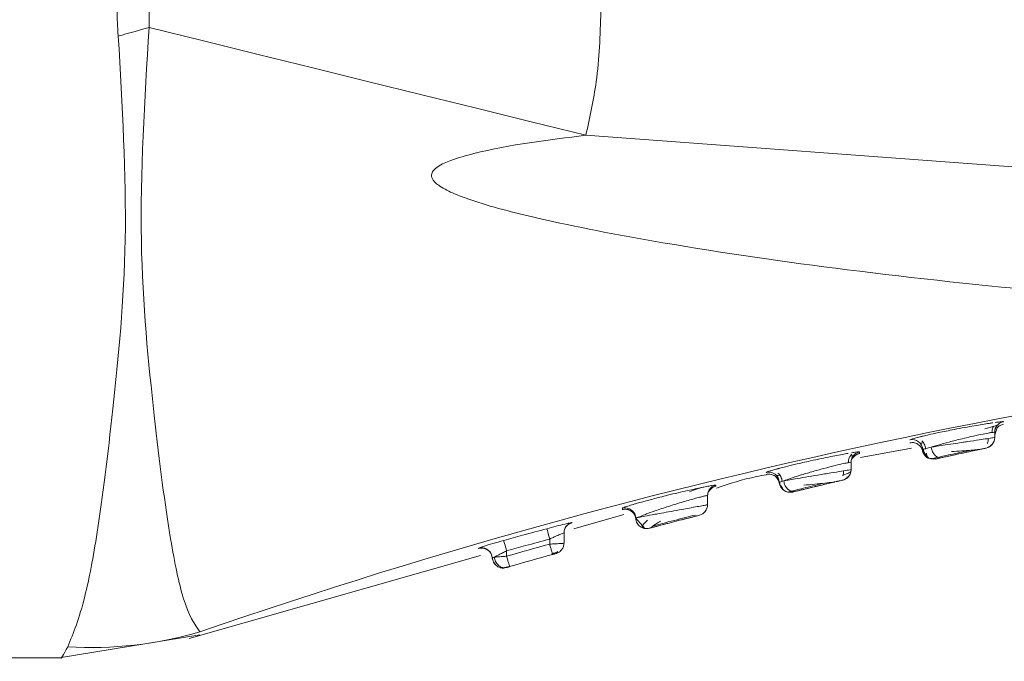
# Model space of a CAD drawing. Header units: millimetres. Extents: x -447 to 1924, y -61 to 422.
# Tile 45 of 57: x 1043 to 1057, y 153 to 162. Entities that reach past the tile are written whole.
import ezdxf

# ---------------------------------------------------------------- set-up
doc = ezdxf.new("R2010")
doc.units = ezdxf.units.MM

# ---------------------------------------------------------------- blocks, each defined once
blk = doc.blocks.new('Drawing View6')
at = {"color": 7, "linetype": 'Continuous', "lineweight": 18}
for p, q in [((-489.922, -19.845), (-505.117, -18.721)), ((-499.539, -22.742), (-499.511, -22.737)), ((-499.299, -22.712), (-499.299, -22.712)), ((-499.388, -22.798), (-499.422, -22.897)), ((-499.422, -22.86), (-499.422, -22.932)), ((-499.413, -22.809), (-499.408, -22.807)), ((-500.602, -22.964), (-500.602, -22.964)), ((-499.478, -23.05), (-499.476, -23.033)), ((-499.429, -22.966), (-499.425, -22.963)), ((-499.422, -22.932), (-499.422, -22.933)), ((-501.293, -23.212), (-500.58, -23.081)), ((-499.541, -23.079), (-499.541, -23.079)), ((-501.422, -23.278), (-501.422, -23.379)), ((-501.414, -23.229), (-501.388, -23.206)), ((-500.349, -23.219), (-500.242, -23.229)), ((-500.311, -23.229), (-500.302, -23.231)), ((-500.285, -23.224), (-500.21, -23.208)), ((-500.241, -23.231), (-500.247, -23.232)), ((-502.605, -23.418), (-502.605, -23.418)), ((-501.422, -23.379), (-501.422, -23.379)), ((-502.422, -23.555), (-502.422, -23.558)), ((-501.538, -23.525), (-501.538, -23.525)), ((-501.475, -23.493), (-501.475, -23.479)), ((-503.414, -23.694), (-503.39, -23.665)), ((-502.313, -23.69), (-502.303, -23.693)), ((-502.288, -23.69), (-502.247, -23.681)), ((-502.255, -23.679), (-502.248, -23.68)), ((-502.251, -23.694), (-502.237, -23.692)), ((-503.422, -23.742), (-503.422, -23.869)), ((-503.422, -23.869), (-503.422, -23.869)), ((-505.287, -24.204), (-504.59, -24.005)), ((-504.609, -23.917), (-504.609, -23.935)), ((-504.423, -24.056), (-504.298, -24.199)), ((-505.422, -24.261), (-505.422, -24.403)), ((-505.414, -24.214), (-505.391, -24.174)), ((-504.234, -24.196), (-504.234, -24.196)), ((-505.622, -24.348), (-505.622, -24.417)), ((-506.59, -24.465), (-506.613, -24.474)), ((-506.613, -24.474), (-506.613, -24.478)), ((-506.222, -24.512), (-506.222, -24.587)), ((-505.544, -24.551), (-505.538, -24.55)), ((-505.532, -24.548), (-505.532, -24.548)), ((-510.646, -25.733), (-506.586, -24.574)), ((-506.427, -24.58), (-506.422, -24.609)), ((-506.423, -24.608), (-506.418, -24.619)), ((-506.422, -24.609), (-506.42, -24.63)), ((-506.312, -24.746), (-506.3, -24.748)), ((-506.297, -24.749), (-506.294, -24.749)), ((-506.291, -24.748), (-506.276, -24.744)), ((-506.231, -24.745), (-506.231, -24.745)), ((-506.183, -24.724), (-506.181, -24.731)), ((-510.495, -25.64), (-510.495, -25.64)), ((-512.454, -26), (-510.497, -25.683)), ((-524.422, -26), (-512.422, -26))]:
    blk.add_line(p, q, dxfattribs=at)
at = {"color": 7, "linetype": 'Continuous', "lineweight": 18, "flags": 128}
for points in [[(-511.204, -17.219), (-510.444, -17.406), (-509.684, -17.594), (-508.923, -17.782), (-508.162, -17.97), (-507.401, -18.157), (-506.64, -18.345), (-505.878, -18.533), (-505.117, -18.721)], [(-503.422, -23.869), (-503.424, -23.894), (-503.424, -23.896)], [(-505.661, -24.203), (-505.66, -24.206), (-505.658, -24.215), (-505.654, -24.228), (-505.649, -24.246), (-505.643, -24.268), (-505.637, -24.293), (-505.629, -24.32), (-505.622, -24.348)], [(-506.262, -24.367), (-506.261, -24.371), (-506.259, -24.379), (-506.255, -24.393), (-506.25, -24.411), (-506.244, -24.433), (-506.237, -24.457), (-506.23, -24.484), (-506.222, -24.512)]]:
    blk.add_lwpolyline(points, dxfattribs=at)
at = {"color": 7, "linetype": 'Continuous', "lineweight": 18}
for centre, radius, start, end in [((-555.809, 141.901), 165.254, 285.50504, 285.6597), ((-484.463, -100.858), 79.595, 93.93271, 109.08989), ((-499.272, -22.86), 0.15, 139.623, 179.9993), ((-500.572, -23.111), 0.15, 5.1451, 101.3663), ((-499.572, -22.932), 0.15, 282.0074, 360), ((-499.572, -22.933), 0.15, 282.0074, 0), ((-501.272, -23.278), 0.15, 138.6002, 179.999), ((-500.273, -23.084), 0.15, 185.1215, 282.4167), ((-502.572, -23.564), 0.15, 3.5045, 102.8521), ((-501.572, -23.379), 0.15, 283.1798, 0), ((-501.572, -23.379), 0.15, 310.6672, 360), ((-502.273, -23.546), 0.15, 183.4844, 238.8136), ((-501.572, -23.379), 0.15, 283.1798, 310.6672), ((-503.272, -23.742), 0.15, 137.7374, 179.999), ((-502.273, -23.546), 0.15, 258.2627, 283.5906), ((-503.572, -23.869), 0.15, 284.3579, 360), ((-504.572, -24.063), 0.15, 2.1491, 104.2976), ((-505.272, -24.261), 0.15, 104.9021, 179.9979), ((-478.737, -120.891), 100.15, 105.5719, 105.92855), ((-506.572, -24.618), 0.15, 14.7505, 105.8046), ((-478.737, -120.891), 100, 105.5719, 105.92855), ((-478.737, -120.891), 100, 105.5719, 105.92855), ((-506.272, -24.601), 0.15, 259.4005, 285.9583), ((-512.015, -20.426), 5.432, 266.6004, 286.2563)]:
    blk.add_arc(centre, radius, start, end, dxfattribs=at)
for points, knots in [([(-511.633, -17.339), (-511.638, -17.275), (-511.647, -17.163), (-511.648, -17.049), (-511.648, -17)], [0, 0, 0, 0, 0.561067, 1, 1, 1, 1]), ([(-511.204, -17.219), (-511.204, -17.178), (-511.204, -17.105), (-511.204, -17.032), (-511.204, -17)], [0, 0, 0, 0, 0.5563326, 1, 1, 1, 1]), ([(-504.908, -17), (-504.919, -17.326), (-504.939, -17.907), (-505.063, -18.474), (-505.117, -18.721)], [0, 0, 0, 0, 0.5628918, 1, 1, 1, 1]), ([(-510.495, -25.64), (-510.572, -25.531), (-510.709, -25.337), (-510.931, -24.286), (-511.135, -22.666), (-511.385, -20.189), (-511.266, -18.233), (-511.204, -17.219)], [0, 0, 0, 0, 0.190168, 0.336226, 0.540876, 0.762003, 1, 1, 1, 1]), ([(-512.337, -25.848), (-512.257, -25.653), (-512.115, -25.308), (-511.899, -24.168), (-511.703, -22.55), (-511.467, -20.171), (-511.577, -18.303), (-511.633, -17.339)], [0, 0, 0, 0, 0.190009, 0.334651, 0.538338, 0.761528, 1, 1, 1, 1]), ([(-505.117, -18.721), (-505.643, -18.785), (-506.28, -18.862), (-506.96, -19.051), (-507.141, -19.128), (-507.218, -19.186), (-507.245, -19.215), (-507.261, -19.243), (-507.27, -19.274), (-507.266, -19.31), (-507.245, -19.349), (-507.207, -19.39), (-507.113, -19.461), (-506.915, -19.555), (-506.429, -19.724), (-505.459, -19.961), (-503.744, -20.284), (-501.384, -20.623), (-498.084, -20.974), (-494.231, -21.232), (-491.329, -21.28), (-489.922, -21.304)], [0, 0, 0, 0, 0.079633, 0.096416, 0.106506, 0.108989, 0.110947, 0.112535, 0.113904, 0.115836, 0.117972, 0.120667, 0.124353, 0.135955, 0.15357, 0.20236, 0.286651, 0.417176, 0.562519, 0.787792, 1, 1, 1, 1]), ([(-499.447, -22.727), (-499.464, -22.73), (-499.533, -22.74), (-499.671, -22.763), (-499.841, -22.793), (-500.013, -22.825), (-500.189, -22.861), (-500.33, -22.891), (-500.402, -22.908), (-500.432, -22.915), (-500.44, -22.917), (-500.442, -22.917), (-500.452, -22.92), (-500.459, -22.921), (-500.465, -22.923)], [0, 0, 0, 0, 0.069353, 0.27541, 0.393214, 0.520525, 0.710894, 0.848212, 0.932275, 0.954271, 0.960249, 0.961983, 0.96288, 1, 1, 1, 1]), ([(-499.561, -22.812), (-499.536, -22.805), (-499.486, -22.791), (-499.432, -22.776), (-499.394, -22.765), (-499.388, -22.763), (-499.385, -22.761)], [0, 0, 0, 0, 0.245839, 0.49446, 0.745805, 1, 1, 1, 1]), ([(-499.438, -22.778), (-499.437, -22.777), (-499.417, -22.772), (-499.397, -22.766), (-499.39, -22.763), (-499.387, -22.762)], [0, 0, 0, 0, 0.025999, 0.534677, 1, 1, 1, 1]), ([(-499.299, -22.712), (-499.316, -22.717), (-499.349, -22.727), (-499.39, -22.762), (-499.417, -22.808), (-499.42, -22.843), (-499.422, -22.86)], [0, 0, 0, 0, 0.242329, 0.4999999, 0.7576709, 1, 1, 1, 1]), ([(-499.299, -22.712), (-499.302, -22.711), (-499.307, -22.71), (-499.346, -22.713), (-499.391, -22.72), (-499.414, -22.723)], [0, 0, 0, 0, 0.328596, 0.661875, 1, 1, 1, 1]), ([(-499.388, -22.799), (-499.375, -22.786), (-499.35, -22.761), (-499.316, -22.752), (-499.299, -22.747)], [0, 0, 0, 0, 0.515642, 1, 1, 1, 1]), ([(-499.464, -22.863), (-499.478, -22.865), (-499.512, -22.87), (-499.613, -22.89), (-499.74, -22.917), (-499.894, -22.954), (-500.056, -22.994), (-500.205, -23.035), (-500.275, -23.057), (-500.305, -23.066)], [0, 0, 0, 0, 0.104793, 0.247002, 0.402146, 0.526509, 0.706633, 0.875352, 1, 1, 1, 1]), ([(-499.422, -22.86), (-499.424, -22.858), (-499.426, -22.857), (-499.457, -22.862), (-499.464, -22.863)], [0, 0, 0, 0, 0.7750825, 1, 1, 1, 1]), ([(-499.46, -22.863), (-499.459, -22.851), (-499.459, -22.827), (-499.45, -22.798), (-499.441, -22.783), (-499.438, -22.778)], [0, 0, 0, 0, 0.401644, 0.784361, 1, 1, 1, 1]), ([(-499.46, -22.863), (-499.459, -22.851), (-499.459, -22.827), (-499.45, -22.798), (-499.441, -22.783), (-499.438, -22.778)], [0, 0, 0, 0, 0.400797, 0.782709, 1, 1, 1, 1]), ([(-499.422, -22.892), (-499.422, -22.893), (-499.422, -22.904), (-499.422, -22.881), (-499.422, -22.86)], [0, 0, 0, 0, 0.082605, 1, 1, 1, 1]), ([(-500.604, -23.006), (-500.592, -23.005), (-500.57, -23.001), (-500.528, -23.007), (-500.48, -23.029), (-500.446, -23.067), (-500.428, -23.106), (-500.424, -23.129), (-500.423, -23.14)], [0, 0, 0, 0, 0.136954, 0.267626, 0.5, 0.732374, 0.863046, 1, 1, 1, 1]), ([(-500.465, -22.923), (-500.504, -22.933), (-500.584, -22.953), (-500.596, -22.96), (-500.602, -22.964)], [0, 0, 0, 0, 0.482825, 1, 1, 1, 1]), ([(-500.46, -23.011), (-500.456, -23.011), (-500.45, -23.012), (-500.431, -23.01), (-500.414, -23.008), (-500.413, -23.008)], [0, 0, 0, 0, 0.469521, 0.985087, 1, 1, 1, 1]), ([(-500.439, -22.977), (-500.432, -22.984), (-500.418, -22.998), (-500.401, -23.025), (-500.388, -23.058), (-500.386, -23.082), (-500.385, -23.095)], [0, 0, 0, 0, 0.221191, 0.464098, 0.72557, 1, 1, 1, 1]), ([(-500.305, -23.066), (-500.278, -23.062), (-500.222, -23.053), (-500.105, -23.035), (-499.979, -23.016), (-499.874, -23), (-499.763, -22.983), (-499.641, -22.965), (-499.519, -22.947), (-499.438, -22.935), (-499.427, -22.933), (-499.422, -22.932)], [0, 0, 0, 0, 0.094141, 0.200375, 0.323982, 0.409646, 0.458094, 0.604791, 0.729109, 0.867138, 1, 1, 1, 1]), ([(-499.526, -23.022), (-499.523, -23.013), (-499.516, -22.995), (-499.513, -22.969), (-499.514, -22.953), (-499.514, -22.947)], [0, 0, 0, 0, 0.368775, 0.77289, 1, 1, 1, 1]), ([(-501.461, -23.153), (-501.475, -23.155), (-501.539, -23.166), (-501.673, -23.192), (-501.843, -23.226), (-502.012, -23.263), (-502.184, -23.302), (-502.323, -23.336), (-502.397, -23.355), (-502.431, -23.364), (-502.454, -23.37), (-502.465, -23.373), (-502.473, -23.375)], [0, 0, 0, 0, 0.054923, 0.260681, 0.379659, 0.509027, 0.692098, 0.827215, 0.914233, 0.939656, 0.952986, 1, 1, 1, 1]), ([(-501.46, -23.283), (-501.46, -23.271), (-501.459, -23.247), (-501.449, -23.213), (-501.434, -23.186), (-501.42, -23.172), (-501.414, -23.165)], [0, 0, 0, 0, 0.274666, 0.536296, 0.779137, 1, 1, 1, 1]), ([(-501.438, -23.196), (-501.437, -23.196), (-501.417, -23.189), (-501.395, -23.183), (-501.388, -23.18), (-501.385, -23.178)], [0, 0, 0, 0, 0.028722, 0.535954, 1, 1, 1, 1]), ([(-501.438, -23.196), (-501.437, -23.196), (-501.417, -23.189), (-501.395, -23.183), (-501.388, -23.18), (-501.385, -23.178)], [0, 0, 0, 0, 0.0294801, 0.5361063, 1, 1, 1, 1]), ([(-501.303, -23.131), (-501.306, -23.131), (-501.311, -23.129), (-501.349, -23.134), (-501.394, -23.141), (-501.417, -23.145)], [0, 0, 0, 0, 0.327456, 0.660734, 1, 1, 1, 1]), ([(-501.303, -23.131), (-501.319, -23.136), (-501.352, -23.146), (-501.39, -23.182), (-501.411, -23.212), (-501.414, -23.229), (-501.414, -23.229)], [0, 0, 0, 0, 0.320102, 0.659689, 0.999277, 1, 1, 1, 1]), ([(-501.389, -23.207), (-501.376, -23.194), (-501.352, -23.169), (-501.319, -23.159), (-501.302, -23.154)], [0, 0, 0, 0, 0.515088, 1, 1, 1, 1]), ([(-501.304, -23.152), (-501.304, -23.153), (-501.304, -23.161), (-501.303, -23.145), (-501.303, -23.131)], [0, 0, 0, 0, 0.0700696, 1, 1, 1, 1]), ([(-500.426, -23.118), (-500.423, -23.127), (-500.418, -23.147), (-500.402, -23.175), (-500.38, -23.2), (-500.361, -23.212), (-500.351, -23.218)], [0, 0, 0, 0, 0.2297598, 0.4760271, 0.7346789, 1, 1, 1, 1]), ([(-500.423, -23.098), (-500.418, -23.095), (-500.408, -23.091), (-500.341, -23.075), (-500.305, -23.066)], [0, 0, 0, 0, 0.457521, 1, 1, 1, 1]), ([(-500.415, -23.089), (-500.414, -23.101), (-500.411, -23.124), (-500.397, -23.156), (-500.379, -23.182), (-500.364, -23.196), (-500.357, -23.202)], [0, 0, 0, 0, 0.274021, 0.535227, 0.778241, 1, 1, 1, 1]), ([(-500.406, -23.155), (-500.405, -23.155), (-500.401, -23.165), (-500.387, -23.183), (-500.364, -23.206), (-500.345, -23.216), (-500.336, -23.22)], [0, 0, 0, 0, 0.008127, 0.346696, 0.693805, 1, 1, 1, 1]), ([(-500.373, -23.151), (-500.37, -23.169), (-500.366, -23.197), (-500.34, -23.219), (-500.321, -23.226), (-500.311, -23.229)], [0, 0, 0, 0, 0.512596, 0.756452, 1, 1, 1, 1]), ([(-500.305, -23.066), (-500.303, -23.078), (-500.3, -23.101), (-500.288, -23.132), (-500.272, -23.159), (-500.254, -23.18), (-500.234, -23.197), (-500.211, -23.209), (-500.184, -23.216), (-500.167, -23.214), (-500.158, -23.212)], [0, 0, 0, 0, 0.136997, 0.267542, 0.389037, 0.500005, 0.61097, 0.732462, 0.863004, 1, 1, 1, 1]), ([(-500.215, -23.209), (-500.185, -23.202), (-500.125, -23.189), (-500.006, -23.163), (-499.878, -23.135), (-499.795, -23.118), (-499.754, -23.109)], [0, 0, 0, 0, 0.250298, 0.500282, 0.750119, 1, 1, 1, 1]), ([(-500.158, -23.212), (-500.14, -23.208), (-500.1, -23.2), (-500.018, -23.182), (-499.917, -23.16), (-499.804, -23.136), (-499.697, -23.113), (-499.611, -23.094), (-499.552, -23.082), (-499.545, -23.08), (-499.541, -23.079)], [0, 0, 0, 0, 0.092597, 0.200743, 0.324828, 0.459097, 0.595238, 0.730406, 0.865756, 1, 1, 1, 1]), ([(-499.541, -23.079), (-499.542, -23.079), (-499.543, -23.08), (-499.559, -23.083), (-499.592, -23.09), (-499.654, -23.103), (-499.754, -23.125), (-499.89, -23.154), (-500.043, -23.187), (-500.119, -23.204), (-500.158, -23.213)], [0, 0, 0, 0, 0.061647, 0.133405, 0.22224, 0.333845, 0.472371, 0.638681, 0.819589, 1, 1, 1, 1]), ([(-500.023, -23.129), (-499.975, -23.125), (-499.881, -23.119), (-499.753, -23.109), (-499.654, -23.101), (-499.622, -23.096), (-499.606, -23.093)], [0, 0, 0, 0, 0.271068, 0.530103, 0.774061, 1, 1, 1, 1]), ([(-501.464, -23.283), (-501.483, -23.286), (-501.524, -23.294), (-501.644, -23.323), (-501.799, -23.362), (-501.971, -23.41), (-502.134, -23.459), (-502.272, -23.504), (-502.332, -23.525), (-502.36, -23.535)], [0, 0, 0, 0, 0.116973, 0.256695, 0.413478, 0.565732, 0.716151, 0.867733, 1, 1, 1, 1]), ([(-501.422, -23.278), (-501.424, -23.277), (-501.426, -23.275), (-501.458, -23.282), (-501.464, -23.283)], [0, 0, 0, 0, 0.834748, 1, 1, 1, 1]), ([(-501.46, -23.283), (-501.46, -23.271), (-501.459, -23.247), (-501.451, -23.217), (-501.441, -23.202), (-501.438, -23.196)], [0, 0, 0, 0, 0.3985109, 0.7781126, 1, 1, 1, 1]), ([(-501.422, -23.299), (-501.422, -23.3), (-501.422, -23.307), (-501.422, -23.292), (-501.422, -23.278)], [0, 0, 0, 0, 0.074305, 1, 1, 1, 1]), ([(-500.247, -23.232), (-500.247, -23.232), (-500.249, -23.232), (-500.245, -23.232), (-500.242, -23.231)], [0, 0, 0, 0, 0.125629, 1, 1, 1, 1]), ([(-500.241, -23.231), (-500.237, -23.23), (-500.228, -23.228), (-500.181, -23.217), (-500.158, -23.212)], [0, 0, 0, 0, 0.521306, 1, 1, 1, 1]), ([(-500.158, -23.213), (-500.185, -23.218), (-500.231, -23.229), (-500.238, -23.23), (-500.241, -23.231)], [0, 0, 0, 0, 0.581601, 1, 1, 1, 1]), ([(-503.3, -23.636), (-503.115, -23.576), (-502.885, -23.5), (-502.647, -23.459), (-502.599, -23.451)], [0, 0, 0, 0, 0.801405, 1, 1, 1, 1]), ([(-502.608, -23.446), (-502.596, -23.444), (-502.572, -23.44), (-502.538, -23.444), (-502.508, -23.455), (-502.482, -23.47), (-502.459, -23.491), (-502.441, -23.517), (-502.427, -23.548), (-502.424, -23.572), (-502.422, -23.584)], [0, 0, 0, 0, 0.136997, 0.267594, 0.389104, 0.5, 0.610896, 0.732407, 0.863003, 1, 1, 1, 1]), ([(-502.473, -23.375), (-502.51, -23.385), (-502.588, -23.407), (-502.599, -23.414), (-502.605, -23.418)], [0, 0, 0, 0, 0.470067, 1, 1, 1, 1]), ([(-502.462, -23.461), (-502.459, -23.461), (-502.452, -23.463), (-502.433, -23.461), (-502.415, -23.458), (-502.415, -23.458)], [0, 0, 0, 0, 0.469443, 0.984809, 1, 1, 1, 1]), ([(-502.441, -23.428), (-502.434, -23.435), (-502.419, -23.449), (-502.401, -23.477), (-502.388, -23.51), (-502.385, -23.534), (-502.384, -23.547)], [0, 0, 0, 0, 0.220725, 0.463543, 0.725232, 1, 1, 1, 1]), ([(-502.36, -23.535), (-502.34, -23.532), (-502.297, -23.525), (-502.196, -23.508), (-502.055, -23.484), (-501.881, -23.455), (-501.701, -23.425), (-501.549, -23.4), (-501.443, -23.383), (-501.429, -23.38), (-501.422, -23.379)], [0, 0, 0, 0, 0.0825, 0.181793, 0.299657, 0.434093, 0.575769, 0.717, 0.858821, 1, 1, 1, 1]), ([(-501.543, -23.458), (-501.54, -23.457), (-501.497, -23.444), (-501.445, -23.424), (-501.431, -23.412), (-501.424, -23.407)], [0, 0, 0, 0, 0.034783, 0.513583, 1, 1, 1, 1]), ([(-501.536, -23.468), (-501.533, -23.459), (-501.528, -23.44), (-501.525, -23.416), (-501.527, -23.401), (-501.528, -23.397)], [0, 0, 0, 0, 0.400908, 0.841473, 1, 1, 1, 1]), ([(-503.307, -23.596), (-503.309, -23.595), (-503.314, -23.594), (-503.353, -23.6), (-503.414, -23.611), (-503.522, -23.633), (-503.668, -23.664), (-503.836, -23.702), (-504.002, -23.742), (-504.172, -23.785), (-504.311, -23.823), (-504.386, -23.844), (-504.421, -23.854), (-504.463, -23.866), (-504.517, -23.883), (-504.59, -23.906), (-504.601, -23.913), (-504.609, -23.917)], [0, 0, 0, 0, 0.060747, 0.122593, 0.185575, 0.249635, 0.368452, 0.436493, 0.510081, 0.614537, 0.69179, 0.741759, 0.75649, 0.764365, 0.829929, 0.891129, 1, 1, 1, 1]), ([(-502.422, -23.555), (-502.419, -23.554), (-502.414, -23.551), (-502.378, -23.54), (-502.36, -23.535)], [0, 0, 0, 0, 0.500909, 1, 1, 1, 1]), ([(-502.418, -23.548), (-502.418, -23.558), (-502.416, -23.58), (-502.404, -23.611), (-502.386, -23.641), (-502.369, -23.656), (-502.36, -23.664)], [0, 0, 0, 0, 0.227777, 0.473587, 0.733082, 1, 1, 1, 1]), ([(-502.36, -23.535), (-502.358, -23.547), (-502.355, -23.571), (-502.342, -23.604), (-502.325, -23.63), (-502.305, -23.652), (-502.282, -23.668), (-502.265, -23.677), (-502.255, -23.679), (-502.255, -23.679)], [0, 0, 0, 0, 0.187479, 0.365999, 0.531822, 0.682854, 0.83389, 0.999716, 1, 1, 1, 1]), ([(-502.255, -23.679), (-502.229, -23.673), (-502.176, -23.66), (-502.056, -23.631), (-501.922, -23.599), (-501.832, -23.578), (-501.787, -23.567)], [0, 0, 0, 0, 0.25054, 0.500587, 0.75032, 1, 1, 1, 1]), ([(-502.193, -23.681), (-502.179, -23.678), (-502.149, -23.671), (-502.078, -23.654), (-501.98, -23.63), (-501.859, -23.601), (-501.733, -23.571), (-501.627, -23.546), (-501.552, -23.529), (-501.543, -23.526), (-501.538, -23.525)], [0, 0, 0, 0, 0.082105, 0.181397, 0.299616, 0.434732, 0.577065, 0.718462, 0.859791, 1, 1, 1, 1]), ([(-501.538, -23.525), (-501.539, -23.526), (-501.541, -23.526), (-501.559, -23.53), (-501.597, -23.539), (-501.659, -23.554), (-501.74, -23.573), (-501.832, -23.595), (-501.953, -23.624), (-502.094, -23.657), (-502.16, -23.673), (-502.193, -23.681)], [0, 0, 0, 0, 0.060359, 0.131534, 0.221024, 0.334782, 0.426548, 0.531655, 0.646832, 0.824075, 1, 1, 1, 1]), ([(-502.08, -23.597), (-502.029, -23.592), (-501.93, -23.583), (-501.787, -23.567), (-501.672, -23.554), (-501.632, -23.547), (-501.613, -23.543)], [0, 0, 0, 0, 0.271529, 0.53075, 0.774616, 1, 1, 1, 1]), ([(-503.473, -23.624), (-503.477, -23.624), (-503.54, -23.635), (-503.61, -23.663), (-503.676, -23.689)], [0, 0, 0, 0, 0.053919, 1, 1, 1, 1]), ([(-503.307, -23.596), (-503.322, -23.601), (-503.354, -23.612), (-503.392, -23.647), (-503.417, -23.692), (-503.42, -23.725), (-503.422, -23.742)], [0, 0, 0, 0, 0.24289, 0.5, 0.75711, 1, 1, 1, 1]), ([(-503.39, -23.664), (-503.378, -23.652), (-503.354, -23.627), (-503.322, -23.616), (-503.306, -23.611)], [0, 0, 0, 0, 0.514543, 1, 1, 1, 1]), ([(-503.307, -23.61), (-503.307, -23.611), (-503.307, -23.616), (-503.307, -23.605), (-503.307, -23.596)], [0, 0, 0, 0, 0.082483, 1, 1, 1, 1]), ([(-502.392, -23.607), (-502.388, -23.618), (-502.382, -23.639), (-502.362, -23.665), (-502.334, -23.684), (-502.312, -23.69), (-502.301, -23.693)], [0, 0, 0, 0, 0.254747, 0.509939, 0.760071, 1, 1, 1, 1]), ([(-502.248, -23.68), (-502.24, -23.682), (-502.222, -23.686), (-502.204, -23.683), (-502.193, -23.681)], [0, 0, 0, 0, 0.41722, 1, 1, 1, 1]), ([(-502.237, -23.692), (-502.239, -23.692), (-502.241, -23.693), (-502.239, -23.692), (-502.237, -23.692)], [0, 0, 0, 0, 0.564416, 1, 1, 1, 1]), ([(-502.193, -23.681), (-502.208, -23.685), (-502.233, -23.691), (-502.236, -23.692), (-502.237, -23.692)], [0, 0, 0, 0, 0.5847, 1, 1, 1, 1]), ([(-502.237, -23.692), (-502.235, -23.691), (-502.231, -23.69), (-502.205, -23.684), (-502.193, -23.681)], [0, 0, 0, 0, 0.530381, 1, 1, 1, 1]), ([(-503.647, -23.795), (-503.678, -23.804), (-503.767, -23.829), (-503.942, -23.883), (-504.071, -23.926), (-504.134, -23.948)], [0, 0, 0, 0, 0.202469, 0.602877, 1, 1, 1, 1]), ([(-503.931, -23.961), (-503.88, -23.952), (-503.792, -23.936), (-503.667, -23.913), (-503.563, -23.895), (-503.481, -23.88), (-503.431, -23.871), (-503.425, -23.87), (-503.422, -23.869)], [0, 0, 0, 0, 0.193742, 0.332723, 0.513138, 0.684331, 0.84653, 1, 1, 1, 1]), ([(-503.422, -23.742), (-503.424, -23.741), (-503.427, -23.74), (-503.457, -23.746), (-503.504, -23.757), (-503.568, -23.773), (-503.621, -23.788), (-503.647, -23.795)], [0, 0, 0, 0, 0.194381, 0.392042, 0.59361, 0.799673, 1, 1, 1, 1]), ([(-503.422, -23.756), (-503.422, -23.756), (-503.422, -23.761), (-503.422, -23.751), (-503.422, -23.742)], [0, 0, 0, 0, 0.081566, 1, 1, 1, 1]), ([(-504.611, -23.936), (-504.601, -23.934), (-504.58, -23.93), (-504.547, -23.932), (-504.513, -23.942), (-504.482, -23.96), (-504.455, -23.985), (-504.437, -24.014), (-504.425, -24.045), (-504.423, -24.067), (-504.422, -24.077)], [0, 0, 0, 0, 0.113819, 0.236706, 0.36648, 0.499995, 0.633511, 0.763288, 0.886178, 1, 1, 1, 1]), ([(-504.465, -23.959), (-504.462, -23.961), (-504.451, -23.972), (-504.437, -23.995), (-504.425, -24.026), (-504.423, -24.047), (-504.422, -24.057)], [0, 0, 0, 0, 0.111489, 0.425718, 0.723631, 1, 1, 1, 1]), ([(-504.134, -23.948), (-504.189, -23.967), (-504.296, -24.004), (-504.368, -24.036), (-504.391, -24.045), (-504.393, -24.046)], [0, 0, 0, 0, 0.491742, 0.96, 1, 1, 1, 1]), ([(-504.296, -24.028), (-504.252, -24.02), (-504.184, -24.007), (-504.055, -23.984), (-503.976, -23.97), (-503.931, -23.961)], [0, 0, 0, 0, 0.425752, 0.66603, 1, 1, 1, 1]), ([(-505.311, -24.116), (-505.312, -24.116), (-505.316, -24.116), (-505.349, -24.123), (-505.416, -24.139), (-505.525, -24.167), (-505.617, -24.191), (-505.661, -24.203)], [0, 0, 0, 0, 0.146576, 0.301423, 0.488003, 0.755766, 1, 1, 1, 1]), ([(-505.391, -24.174), (-505.379, -24.161), (-505.357, -24.136), (-505.325, -24.125), (-505.31, -24.12)], [0, 0, 0, 0, 0.5139759, 1, 1, 1, 1]), ([(-505.311, -24.119), (-505.311, -24.12), (-505.311, -24.121), (-505.311, -24.118), (-505.311, -24.116)], [0, 0, 0, 0, 0.138045, 1, 1, 1, 1]), ([(-504.422, -24.057), (-504.42, -24.056), (-504.417, -24.055), (-504.386, -24.043), (-504.38, -24.04)], [0, 0, 0, 0, 0.795911, 1, 1, 1, 1]), ([(-504.381, -24.044), (-504.39, -24.045), (-504.417, -24.049), (-504.42, -24.054), (-504.422, -24.057)], [0, 0, 0, 0, 0.3234031, 1, 1, 1, 1]), ([(-504.422, -24.057), (-504.421, -24.069), (-504.418, -24.093), (-504.404, -24.125), (-504.385, -24.152), (-504.362, -24.172), (-504.336, -24.188), (-504.311, -24.198), (-504.294, -24.199), (-504.288, -24.199)], [0, 0, 0, 0, 0.172319, 0.335832, 0.487189, 0.624684, 0.764195, 0.917477, 1, 1, 1, 1]), ([(-504.393, -24.046), (-504.389, -24.045), (-504.366, -24.041), (-504.328, -24.034), (-504.296, -24.028)], [0, 0, 0, 0, 0.17403, 1, 1, 1, 1]), ([(-504.26, -24.086), (-504.276, -24.101), (-504.308, -24.131), (-504.332, -24.163), (-504.336, -24.186), (-504.316, -24.194), (-504.306, -24.197)], [0, 0, 0, 0, 0.262665, 0.517104, 0.763146, 1, 1, 1, 1]), ([(-504.234, -24.196), (-504.233, -24.196), (-504.23, -24.195), (-504.205, -24.189), (-504.156, -24.176), (-504.077, -24.155), (-503.972, -24.128), (-503.842, -24.094), (-503.725, -24.064), (-503.638, -24.041), (-503.58, -24.026), (-503.542, -24.017), (-503.537, -24.015), (-503.535, -24.015)], [0, 0, 0, 0, 0.058055, 0.128833, 0.221266, 0.309063, 0.41483, 0.536314, 0.663474, 0.747859, 0.832233, 0.916537, 1, 1, 1, 1]), ([(-503.535, -24.015), (-503.536, -24.015), (-503.539, -24.016), (-503.564, -24.022), (-503.613, -24.035), (-503.691, -24.055), (-503.797, -24.082), (-503.926, -24.116), (-504.044, -24.146), (-504.131, -24.169), (-504.188, -24.184), (-504.227, -24.194), (-504.231, -24.196), (-504.234, -24.196)], [0, 0, 0, 0, 0.057952, 0.128681, 0.221056, 0.308786, 0.414458, 0.535837, 0.662907, 0.747233, 0.831553, 0.915794, 1, 1, 1, 1]), ([(-504.205, -24.187), (-504.206, -24.186), (-504.207, -24.185), (-504.185, -24.166), (-504.143, -24.136), (-504.099, -24.109), (-504.077, -24.096)], [0, 0, 0, 0, 0.146683, 0.418615, 0.70433, 1, 1, 1, 1]), ([(-504.185, -24.165), (-504.141, -24.154), (-504.054, -24.131), (-503.889, -24.088), (-503.724, -24.045), (-503.637, -24.023), (-503.593, -24.012)], [0, 0, 0, 0, 0.250111, 0.499857, 0.74968, 1, 1, 1, 1]), ([(-505.661, -24.203), (-505.774, -24.233), (-505.974, -24.288), (-506.174, -24.343), (-506.262, -24.367)], [0, 0, 0, 0, 0.561946, 1, 1, 1, 1]), ([(-505.422, -24.261), (-505.424, -24.261), (-505.429, -24.262), (-505.465, -24.277), (-505.516, -24.299), (-505.571, -24.324), (-505.604, -24.339), (-505.622, -24.348)], [0, 0, 0, 0, 0.201947, 0.413133, 0.666685, 0.823407, 1, 1, 1, 1]), ([(-505.422, -24.264), (-505.422, -24.265), (-505.422, -24.266), (-505.422, -24.263), (-505.422, -24.261)], [0, 0, 0, 0, 0.1375547, 1, 1, 1, 1]), ([(-504.309, -24.196), (-504.305, -24.197), (-504.29, -24.202), (-504.265, -24.202), (-504.244, -24.198), (-504.234, -24.196)], [0, 0, 0, 0, 0.161621, 0.596702, 1, 1, 1, 1]), ([(-504.288, -24.199), (-504.282, -24.2), (-504.264, -24.203), (-504.246, -24.199), (-504.234, -24.196)], [0, 0, 0, 0, 0.322658, 1, 1, 1, 1]), ([(-506.262, -24.367), (-506.314, -24.382), (-506.415, -24.41), (-506.532, -24.446), (-506.573, -24.459), (-506.59, -24.465)], [0, 0, 0, 0, 0.3726474, 0.7330602, 1, 1, 1, 1]), ([(-505.622, -24.348), (-505.734, -24.378), (-505.935, -24.432), (-506.134, -24.487), (-506.222, -24.512)], [0, 0, 0, 0, 0.561944, 1, 1, 1, 1]), ([(-505.437, -24.407), (-505.437, -24.407), (-505.442, -24.408), (-505.479, -24.41), (-505.543, -24.414), (-505.596, -24.416), (-505.622, -24.417)], [0, 0, 0, 0, 0.014756, 0.343171, 0.671585, 1, 1, 1, 1]), ([(-505.422, -24.403), (-505.424, -24.42), (-505.427, -24.452), (-505.451, -24.496), (-505.483, -24.528), (-505.509, -24.538), (-505.52, -24.543)], [0, 0, 0, 0, 0.267499, 0.534997, 0.802496, 1, 1, 1, 1]), ([(-506.614, -24.479), (-506.604, -24.477), (-506.583, -24.472), (-506.55, -24.473), (-506.516, -24.482), (-506.484, -24.5), (-506.457, -24.524), (-506.438, -24.553), (-506.426, -24.584), (-506.423, -24.606), (-506.422, -24.616)], [0, 0, 0, 0, 0.113729, 0.236596, 0.366411, 0.5, 0.633589, 0.763404, 0.886271, 1, 1, 1, 1]), ([(-506.222, -24.512), (-506.241, -24.521), (-506.279, -24.54), (-506.341, -24.571), (-506.372, -24.588), (-506.391, -24.599)], [0, 0, 0, 0, 0.291381, 0.579711, 1, 1, 1, 1]), ([(-505.585, -24.549), (-505.585, -24.55), (-505.582, -24.561), (-505.582, -24.561), (-505.582, -24.562)], [0, 0, 0, 0, 0.044151, 1, 1, 1, 1]), ([(-505.532, -24.548), (-505.532, -24.548), (-505.533, -24.548), (-505.542, -24.551), (-505.551, -24.553), (-505.56, -24.556), (-505.571, -24.559), (-505.578, -24.561), (-505.582, -24.562)], [0, 0, 0, 0, 0.2167843, 0.4297251, 0.5750497, 0.7137954, 0.8530949, 1, 1, 1, 1]), ([(-505.582, -24.562), (-505.578, -24.561), (-505.57, -24.559), (-505.559, -24.555), (-505.55, -24.553), (-505.545, -24.552), (-505.544, -24.551)], [0, 0, 0, 0, 0.2920179, 0.584062, 0.8759731, 1, 1, 1, 1]), ([(-505.579, -24.548), (-505.575, -24.547), (-505.564, -24.544), (-505.546, -24.538), (-505.525, -24.532), (-505.513, -24.528), (-505.507, -24.527)], [0, 0, 0, 0, 0.141872, 0.424258, 0.710144, 1, 1, 1, 1]), ([(-505.519, -24.544), (-505.519, -24.544), (-505.52, -24.545), (-505.524, -24.546), (-505.53, -24.547), (-505.535, -24.549), (-505.538, -24.55)], [0, 0, 0, 0, 0.249091, 0.49963, 0.749925, 1, 1, 1, 1]), ([(-505.516, -24.52), (-505.516, -24.52), (-505.511, -24.525), (-505.512, -24.531), (-505.516, -24.54), (-505.522, -24.543), (-505.525, -24.545)], [0, 0, 0, 0, 0.000855, 0.517505, 0.763165, 1, 1, 1, 1]), ([(-505.475, -24.517), (-505.469, -24.513), (-505.462, -24.507), (-505.461, -24.502), (-505.461, -24.502)], [0, 0, 0, 0, 0.89054, 1, 1, 1, 1]), ([(-506.422, -24.609), (-506.421, -24.609), (-506.417, -24.607), (-506.399, -24.601), (-506.391, -24.599)], [0, 0, 0, 0, 0.542921, 1, 1, 1, 1]), ([(-506.42, -24.606), (-506.419, -24.616), (-506.417, -24.637), (-506.405, -24.669), (-506.386, -24.699), (-506.368, -24.714), (-506.358, -24.722)], [0, 0, 0, 0, 0.227072, 0.472713, 0.732507, 1, 1, 1, 1]), ([(-506.398, -24.666), (-506.393, -24.677), (-506.384, -24.698), (-506.36, -24.723), (-506.33, -24.741), (-506.306, -24.747), (-506.295, -24.749)], [0, 0, 0, 0, 0.251449, 0.506748, 0.758551, 1, 1, 1, 1]), ([(-506.391, -24.599), (-506.39, -24.609), (-506.387, -24.63), (-506.375, -24.661), (-506.358, -24.691), (-506.334, -24.716), (-506.307, -24.735), (-506.277, -24.745), (-506.249, -24.748), (-506.231, -24.745), (-506.223, -24.743)], [0, 0, 0, 0, 0.113772, 0.23665, 0.366446, 0.5, 0.633555, 0.763351, 0.886228, 1, 1, 1, 1]), ([(-506.222, -24.587), (-506.217, -24.606), (-506.206, -24.643), (-506.192, -24.69), (-506.184, -24.719), (-506.183, -24.723), (-506.183, -24.724)], [0, 0, 0, 0, 0.296342, 0.592684, 0.889026, 1, 1, 1, 1]), ([(-506.294, -24.749), (-506.283, -24.75), (-506.262, -24.752), (-506.241, -24.748), (-506.231, -24.745)], [0, 0, 0, 0, 0.518969, 1, 1, 1, 1]), ([(-506.253, -24.747), (-506.249, -24.746), (-506.24, -24.744), (-506.221, -24.738), (-506.2, -24.732), (-506.184, -24.728), (-506.177, -24.726)], [0, 0, 0, 0, 0.251228, 0.501437, 0.750878, 1, 1, 1, 1]), ([(-506.231, -24.745), (-506.231, -24.745), (-506.23, -24.745), (-506.225, -24.744), (-506.223, -24.743)], [0, 0, 0, 0, 0.51432, 1, 1, 1, 1]), ([(-506.223, -24.743), (-506.226, -24.744), (-506.23, -24.745), (-506.231, -24.745), (-506.231, -24.745)], [0, 0, 0, 0, 0.556611, 1, 1, 1, 1]), ([(-506.223, -24.743), (-506.221, -24.742), (-506.216, -24.741), (-506.206, -24.738), (-506.194, -24.735), (-506.185, -24.732), (-506.181, -24.731)], [0, 0, 0, 0, 0.229085, 0.45991, 0.730436, 1, 1, 1, 1]), ([(-506.181, -24.731), (-506.185, -24.732), (-506.192, -24.734), (-506.204, -24.737), (-506.215, -24.741), (-506.22, -24.742), (-506.223, -24.743)], [0, 0, 0, 0, 0.230223, 0.458076, 0.731449, 1, 1, 1, 1]), ([(-512.422, -26), (-512.422, -26), (-512.45, -26.051), (-512.394, -25.949), (-512.337, -25.848)], [0, 0, 0, 0, 0.0000824, 1, 1, 1, 1])]:
    blk.add_open_spline(points, degree=3, knots=knots, dxfattribs=at)
for points in [[(-505.622, -24.417), (-505.596, -24.416), (-505.543, -24.414), (-505.477, -24.41), (-505.431, -24.407), (-505.425, -24.405), (-505.422, -24.403)], [(-505.622, -24.417), (-505.617, -24.436), (-505.606, -24.474), (-505.593, -24.522), (-505.584, -24.555), (-505.582, -24.56), (-505.582, -24.562)], [(-506.391, -24.599), (-506.381, -24.598), (-506.361, -24.596), (-506.32, -24.593), (-506.272, -24.59), (-506.239, -24.588), (-506.222, -24.587)]]:
    blk.add_open_spline(points, degree=3, dxfattribs=at)

msp = doc.modelspace()

# ---------------------------------------------------------------- block references
at = {"color": 7, "linetype": 'Continuous', "lineweight": 18}
msp.add_blockref('Drawing View6', (1555.954, 179.108), dxfattribs=at)

doc.saveas('drawing.dxf')
